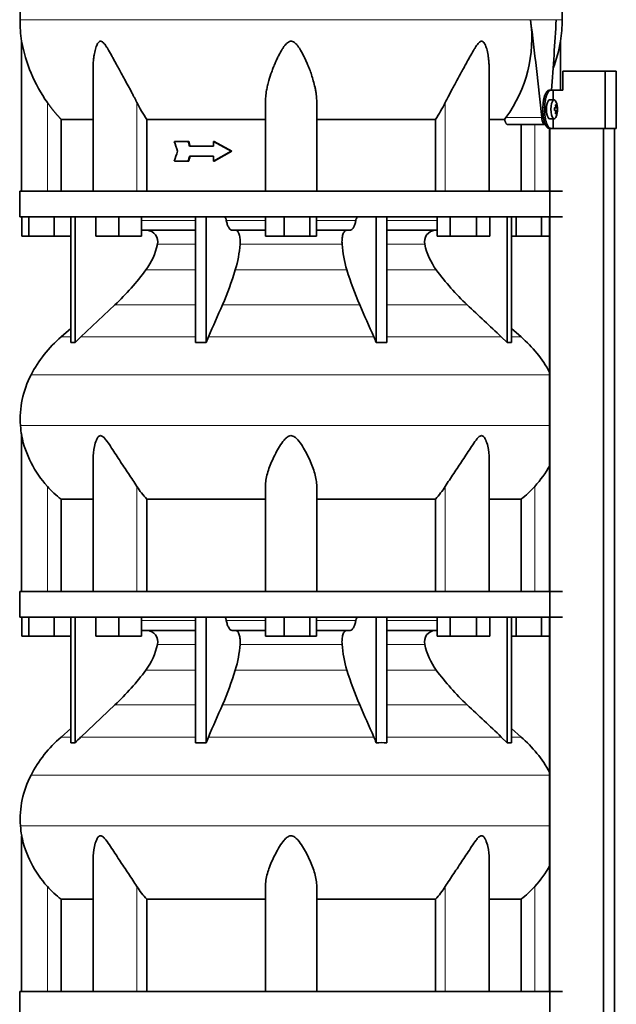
# Model space of a CAD drawing. Header units: millimetres. Extents: x 415 to 1307, y -1661 to 1549.
# Tile 17 of 19: x 931 to 1244, y 296 to 813. Entities that reach past the tile are written whole.
import ezdxf

# ---------------------------------------------------------------- set-up
doc = ezdxf.new("R2010")
doc.units = ezdxf.units.MM
for name, color, linetype in [('M5X8_UNI7687', 7, 'Continuous'), ('MID_344-3', 7, 'Continuous'), ('VSI344-454_TERMI', 7, 'Continuous'), ('VSI344-454_TESTA', 7, 'Continuous'), ('VSI344_DIFFUSORE', 7, 'Continuous')]:
    doc.layers.add(name, color=color, linetype=linetype)

# ---------------------------------------------------------------- blocks, each defined once
blk = doc.blocks.new('SE3')
at = {"layer": 'M5X8_UNI7687', "color": 7, "linetype": 'Continuous', "lineweight": 35}
for p, q in [((1211.57, 770.55), (1209.22, 770.62)), ((1213.1, 766.33), (1211.7, 766.21)), ((1211.7, 766.28), (1212.28, 766.33)), ((1213.29, 766.32), (1211.7, 766.2)), ((1213.29, 764.93), (1211.7, 765.05)), ((1211.7, 765.04), (1213.1, 764.91)), ((1212.28, 764.91), (1211.7, 764.97)), ((1212.73, 767.96), (1212.32, 767.65)), ((1209.22, 760.62), (1211.57, 760.69)), ((1212.73, 763.29), (1212.32, 763.6))]:
    blk.add_line(p, q, dxfattribs=at)
at = {"layer": 'M5X8_UNI7687', "color": 4, "linetype": 'Continuous', "lineweight": 9}
for p, q in [((1211.7, 766.28), (1212.27, 766.33)), ((1212.27, 764.91), (1211.7, 764.97)), ((1212.44, 766.79), (1212.93, 766.83)), ((1212.93, 764.42), (1212.44, 764.46))]:
    blk.add_line(p, q, dxfattribs=at)
at = {"layer": 'M5X8_UNI7687', "color": 7, "linetype": 'Continuous', "lineweight": 35}
for centre, radius, start, end in [((1203.38, 765.62), 10, 337.7946, 22.2054), ((1203.7, 765.62), 9.62, 355.8727, 4.1273)]:
    blk.add_arc(centre, radius, start, end, dxfattribs=at)
for centre, major_axis, ratio, start_param, end_param in [((1209.21, 765.62), (0, 5), 0.34202, 0, 3.151709), ((1211.56, 765.62), (0, -4.93), 0.34202, 2.444185, 6.283185), ((1203.39, 765.47), (9.97, 0.82), 0.029809, 0.468971, 0.583531), ((1206.5, 765.62), (0, -9.26), 0.562348, 1.49595, 1.645642), ((1203.39, 765.78), (9.97, -0.82), 0.029809, -0.583531, -0.468971), ((1205.46, 762.56), (7.67, 5.19), 0.199978, 0.212267, 0.361959), ((1203.45, 765.62), (0, 10), 0.906308, 4.833518, 4.948078), ((1203.34, 765.62), (0, 10), 0.965926, 4.833518, 4.948078), ((1203.39, 765.47), (9.97, 0.82), 0.029809, 0.112154, 0.226713), ((1203.39, 765.78), (9.97, -0.82), 0.029809, -0.226713, -0.112154), ((1211.56, 765.62), (0, -4.93), 0.34202, 0, 0.697408), ((1203.45, 765.62), (0, -10), 0.906308, 1.335108, 1.449667), ((1205.46, 768.69), (7.67, -5.19), 0.199978, -0.361959, -0.212267), ((1203.34, 765.62), (0, -10), 0.965926, 1.335108, 1.449667)]:
    blk.add_ellipse(centre, major_axis=major_axis, ratio=ratio, start_param=start_param, end_param=end_param, dxfattribs=at)
for points in [[(1212.27, 766.33), (1212.28, 766.33), (1212.3, 766.34), (1212.32, 766.34), (1212.34, 766.36), (1212.35, 766.37), (1212.37, 766.39), (1212.39, 766.42), (1212.4, 766.45), (1212.42, 766.48), (1212.43, 766.52), (1212.44, 766.56), (1212.44, 766.6), (1212.45, 766.64), (1212.45, 766.69), (1212.45, 766.73), (1212.45, 766.78), (1212.44, 766.81), (1212.44, 766.83)], [(1212.44, 764.42), (1212.44, 764.43), (1212.45, 764.47), (1212.45, 764.52), (1212.45, 764.56), (1212.45, 764.6), (1212.44, 764.65), (1212.44, 764.69), (1212.43, 764.73), (1212.42, 764.77), (1212.4, 764.8), (1212.39, 764.83), (1212.37, 764.86), (1212.35, 764.88), (1212.34, 764.89), (1212.32, 764.9), (1212.3, 764.91), (1212.28, 764.91), (1212.27, 764.91)], [(1212.93, 766.83), (1212.93, 766.81), (1212.93, 766.78), (1212.94, 766.73), (1212.95, 766.69), (1212.96, 766.64), (1212.97, 766.6), (1212.98, 766.56), (1212.99, 766.52), (1213, 766.48), (1213.01, 766.45), (1213.03, 766.42), (1213.04, 766.39), (1213.05, 766.37), (1213.06, 766.36), (1213.07, 766.34), (1213.09, 766.34), (1213.09, 766.33), (1213.1, 766.33)], [(1213.1, 764.91), (1213.09, 764.91), (1213.09, 764.91), (1213.07, 764.9), (1213.06, 764.89), (1213.05, 764.88), (1213.04, 764.86), (1213.03, 764.83), (1213.01, 764.8), (1213, 764.77), (1212.99, 764.73), (1212.98, 764.69), (1212.97, 764.65), (1212.96, 764.6), (1212.95, 764.56), (1212.94, 764.52), (1212.93, 764.47), (1212.93, 764.43), (1212.93, 764.42)]]:
    blk.add_open_spline(points, degree=3, dxfattribs=at)
at = {"layer": 'MID_344-3', "color": 7, "linetype": 'Continuous', "lineweight": 35}
for p, q in [((1209.22, 755.62), (1209.22, 722.62)), ((1209.29, 755.62), (1209.29, 93.62)), ((1237.42, 93.62), (1237.42, 755.62)), ((1243.22, 93.62), (1243.22, 755.62)), ((1209.22, 709.12), (1209.22, 512.62)), ((1209.22, 499.12), (1209.22, 302.62))]:
    blk.add_line(p, q, dxfattribs=at)
at = {"layer": 'VSI344-454_TERMI', "color": 7, "linetype": 'Continuous', "lineweight": 35}
for p, q in [((1238.3, 785.62), (1216.21, 785.62)), ((1216.21, 785.62), (1216.21, 775.62)), ((1244.23, 785.62), (1238.3, 785.62)), ((1238.3, 785.62), (1238.3, 755.62)), ((1244.23, 785.62), (1244.23, 755.62)), ((1208.93, 775.62), (1209.86, 775.62)), ((1209.86, 775.62), (1211.03, 775.62)), ((1211.03, 770.57), (1211.03, 775.62)), ((1211.03, 775.62), (1216.21, 775.62)), ((1205.71, 764.62), (1205.71, 766.62)), ((1206.63, 764.62), (1206.63, 766.62)), ((1211.03, 755.62), (1211.03, 760.68)), ((1209.86, 755.62), (1208.93, 755.62)), ((1209.86, 755.62), (1211.03, 755.62)), ((1238.3, 755.62), (1211.03, 755.62)), ((1244.23, 755.62), (1238.3, 755.62))]:
    blk.add_line(p, q, dxfattribs=at)
at = {"layer": 'VSI344-454_TERMI', "color": 4, "linetype": 'Continuous', "lineweight": 9}
for p, q in [((1205.71, 766.62), (1206.63, 766.62)), ((1206.63, 764.62), (1205.71, 764.62))]:
    blk.add_line(p, q, dxfattribs=at)
at = {"layer": 'VSI344-454_TERMI', "color": 7, "linetype": 'Continuous', "lineweight": 35}
for points, knots in [([(1205.71, 766.62), (1205.71, 766.72), (1205.71, 766.92), (1205.71, 767.22), (1205.72, 767.51), (1205.74, 767.8), (1205.75, 768.09), (1205.77, 768.38), (1205.8, 768.67), (1205.82, 768.95), (1205.86, 769.23), (1205.89, 769.52), (1205.93, 769.8), (1206, 770.25), (1206.11, 770.87), (1206.28, 771.63), (1206.48, 772.34), (1206.7, 773), (1206.95, 773.6), (1207.21, 774.12), (1207.48, 774.58), (1207.73, 774.91), (1207.95, 775.15), (1208.15, 775.33), (1208.35, 775.46), (1208.54, 775.55), (1208.74, 775.61), (1208.87, 775.62), (1208.93, 775.62)], [0, 0, 0, 0, 0.020997, 0.041893, 0.062713, 0.083477, 0.104209, 0.124931, 0.145666, 0.166436, 0.187265, 0.208173, 0.229184, 0.250319, 0.312379, 0.374611, 0.437429, 0.499972, 0.562502, 0.625327, 0.687534, 0.749602, 0.791735, 0.833469, 0.874983, 0.916456, 0.958068, 1, 1, 1, 1]), ([(1209.86, 775.62), (1209.83, 775.62), (1209.76, 775.62), (1209.66, 775.61), (1209.56, 775.58), (1209.47, 775.55), (1209.37, 775.51), (1209.27, 775.45), (1209.17, 775.39), (1209.07, 775.32), (1208.98, 775.24), (1208.88, 775.15), (1208.78, 775.05), (1208.62, 774.87), (1208.4, 774.58), (1208.13, 774.12), (1207.87, 773.6), (1207.63, 773), (1207.4, 772.34), (1207.21, 771.63), (1207.03, 770.87), (1206.9, 770.16), (1206.81, 769.52), (1206.74, 768.95), (1206.69, 768.38), (1206.66, 767.8), (1206.63, 767.22), (1206.63, 766.82), (1206.63, 766.62)], [0, 0, 0, 0, 0.021018, 0.041934, 0.062771, 0.08355, 0.104295, 0.125028, 0.145771, 0.166547, 0.187379, 0.208288, 0.229298, 0.250429, 0.312489, 0.374705, 0.437522, 0.500061, 0.562591, 0.625422, 0.687637, 0.749714, 0.79185, 0.833578, 0.875077, 0.916526, 0.958107, 1, 1, 1, 1]), ([(1208.93, 755.62), (1208.9, 755.63), (1208.84, 755.63), (1208.74, 755.64), (1208.64, 755.67), (1208.54, 755.7), (1208.44, 755.74), (1208.35, 755.79), (1208.25, 755.86), (1208.15, 755.93), (1208.05, 756.01), (1207.96, 756.1), (1207.86, 756.2), (1207.7, 756.38), (1207.48, 756.67), (1207.21, 757.13), (1206.95, 757.65), (1206.7, 758.25), (1206.48, 758.91), (1206.28, 759.62), (1206.11, 760.37), (1205.98, 761.08), (1205.89, 761.73), (1205.82, 762.29), (1205.77, 762.87), (1205.73, 763.45), (1205.71, 764.03), (1205.71, 764.43), (1205.71, 764.62)], [0, 0, 0, 0, 0.021018, 0.041935, 0.062772, 0.083551, 0.104297, 0.125029, 0.145773, 0.166549, 0.187381, 0.20829, 0.2293, 0.250431, 0.312491, 0.374707, 0.437523, 0.500061, 0.562591, 0.625422, 0.687637, 0.749714, 0.79185, 0.833578, 0.875076, 0.916526, 0.958107, 1, 1, 1, 1]), ([(1206.63, 764.62), (1206.63, 764.53), (1206.63, 764.33), (1206.64, 764.03), (1206.65, 763.74), (1206.66, 763.45), (1206.67, 763.16), (1206.69, 762.87), (1206.72, 762.58), (1206.75, 762.3), (1206.78, 762.01), (1206.81, 761.73), (1206.85, 761.45), (1206.92, 761), (1207.03, 760.37), (1207.21, 759.62), (1207.4, 758.91), (1207.63, 758.25), (1207.87, 757.65), (1208.13, 757.13), (1208.4, 756.67), (1208.65, 756.34), (1208.88, 756.1), (1209.07, 755.92), (1209.27, 755.79), (1209.47, 755.69), (1209.66, 755.64), (1209.79, 755.63), (1209.86, 755.62)], [0, 0, 0, 0, 0.020996, 0.041893, 0.062713, 0.083477, 0.104209, 0.124931, 0.145666, 0.166436, 0.187264, 0.208173, 0.229184, 0.250319, 0.312379, 0.374611, 0.437429, 0.499972, 0.562503, 0.625328, 0.687536, 0.749604, 0.791737, 0.833471, 0.874985, 0.916457, 0.958069, 1, 1, 1, 1])]:
    blk.add_open_spline(points, degree=3, knots=knots, dxfattribs=at)
at = {"layer": 'VSI344-454_TESTA', "color": 4, "linetype": 'Continuous', "lineweight": 9}
for p, q in [((1212.65, 812.65), (1199.15, 812.65)), ((945.42, 722.62), (945.42, 769.2)), ((992.46, 722.62), (992.46, 769.2)), ((1154.39, 722.62), (1154.39, 769.2)), ((1186.28, 761.33), (1205.02, 761.33)), ((1201.42, 722.62), (1201.42, 757.62))]:
    blk.add_line(p, q, dxfattribs=at)
at = {"layer": 'VSI344-454_TESTA', "color": 7, "linetype": 'Continuous', "lineweight": 35}
for p, q in [((931.92, 801.37), (931.92, 722.62)), ((1214.92, 775.62), (1214.92, 801.37)), ((969.41, 786.99), (969.41, 722.62)), ((1177.43, 722.62), (1177.43, 786.99)), ((1059.92, 722.62), (1059.92, 769.2)), ((1086.92, 722.62), (1086.92, 769.2)), ((952.67, 760.33), (952.67, 722.62)), ((997.59, 760.33), (997.59, 722.62)), ((1149.26, 760.33), (1149.26, 722.62)), ((1185.56, 760.33), (1177.54, 760.33)), ((1185.56, 760.33), (1186.28, 761.33)), ((1187.19, 757.62), (1206.79, 757.62)), ((1194.17, 757.62), (1194.17, 722.62)), ((1019.26, 748.79), (1012.11, 748.79)), ((1019.64, 748.79), (1019.26, 748.79)), ((1032.64, 746.21), (1020.1, 746.21)), ((1033.03, 748.79), (1032.64, 748.79)), ((1041.94, 743.62), (1032.64, 748.79)), ((1032.64, 748.79), (1032.64, 746.21)), ((1042.32, 743.62), (1033.03, 748.79)), ((1032.64, 741.04), (1020.1, 741.04)), ((1041.94, 743.62), (1032.64, 738.46)), ((1032.64, 741.04), (1032.64, 738.46)), ((1042.32, 743.62), (1033.03, 738.46)), ((1042.32, 743.62), (1041.94, 743.62)), ((1019.26, 738.46), (1012.11, 738.46)), ((1019.64, 738.46), (1019.26, 738.46)), ((1033.03, 738.46), (1032.64, 738.46))]:
    blk.add_line(p, q, dxfattribs=at)
for centre, radius, start, end in [((1007.38, 812.75), 76.32, 180.0677, 188.5809), ((1129.67, 802.79), 70.17, 323.7797, 8.0768), ((-908.48, 545.3), 2124.52, 5.83629, 7.22949), ((-882.03, 930.9), 2098.01, 355.75558, 356.769), ((1139.46, 812.75), 76.32, 351.4193, 359.9323), ((1009.63, 815.06), 78.91, 189.9996, 215.5389), ((1137.21, 815.06), 78.91, 339.3595, 350.0004), ((1061.33, 803.09), 76.76, 206.2011, 213.8556), ((1085.51, 803.09), 76.76, 326.1444, 333.7989), ((3614.38, 1575.9), 2730.56, 197.63243, 197.74619), ((3614.38, -88.65), 2730.56, 162.25381, 162.36757)]:
    blk.add_arc(centre, radius, start, end, dxfattribs=at)
for points, degree, knots in [([(958.16, 949.08), (956.7, 944.21), (952.74, 934.37), (945.48, 919.21), (939.3, 902.86), (935.55, 886.33), (933.33, 870.18), (932.08, 854.21), (931.41, 838.33), (931.21, 824.56), (931.07, 816.01), (931.07, 812.66)], 3, [0, 0, 0, 0, 0.117079, 0.240569, 0.360617, 0.476421, 0.590288, 0.703407, 0.816259, 0.929029, 1, 1, 1, 1]), ([(1188.68, 949.08), (1190.14, 944.21), (1194.1, 934.37), (1201.36, 919.21), (1207.55, 902.86), (1211.29, 886.33), (1213.51, 870.18), (1214.76, 854.21), (1215.43, 838.33), (1215.64, 824.56), (1215.78, 816.01), (1215.78, 812.66)], 3, [0, 0, 0, 0, 0.117079, 0.240569, 0.360617, 0.476421, 0.590288, 0.703407, 0.816259, 0.929029, 1, 1, 1, 1]), ([(992.46, 769.2), (992.24, 769.63), (991.8, 770.52), (991.1, 771.89), (990.28, 773.44), (989.35, 775.19), (988.03, 777.63), (986.46, 780.51), (984.72, 783.68), (983.18, 786.5), (981.82, 788.99), (980.61, 791.21), (979.23, 793.72), (977.97, 795.97), (976.78, 797.95), (975.97, 799.19), (975.17, 800.23), (974.38, 801.02), (973.53, 801.45), (972.72, 801.26), (972.08, 800.6), (971.54, 799.67), (971.07, 798.54), (970.49, 796.68), (970.03, 794.51), (969.68, 792.03), (969.48, 789.85), (969.42, 788.14), (969.41, 787.18), (969.41, 786.99)], 3, [0, 0, 0, 0, 0.020247, 0.0413012, 0.0631676, 0.0911499, 0.1206822, 0.1725651, 0.2189806, 0.2600001, 0.2962057, 0.3283254, 0.3570821, 0.4069553, 0.4285992, 0.4484587, 0.4665056, 0.4826091, 0.4971306, 0.5113122, 0.5266668, 0.543344, 0.562023, 0.5826937, 0.6304427, 0.6595254, 0.6923195, 0.7261108, 0.7344062, 0.7344062, 0.7344062, 0.7344062]), ([(1086.92, 769.2), (1086.92, 769.63), (1086.9, 770.52), (1086.81, 771.89), (1086.64, 773.44), (1086.38, 775.19), (1085.9, 777.63), (1085.17, 780.51), (1084.19, 783.68), (1083.17, 786.5), (1082.18, 788.99), (1081.21, 791.21), (1080.03, 793.72), (1078.84, 795.97), (1077.6, 797.95), (1076.71, 799.19), (1075.78, 800.23), (1074.79, 801.02), (1073.67, 801.45), (1072.49, 801.26), (1071.47, 800.6), (1070.54, 799.67), (1069.65, 798.54), (1068.42, 796.68), (1067.22, 794.51), (1066.01, 792.03), (1065.03, 789.85), (1064.09, 787.58), (1062.94, 784.53), (1061.91, 781.35), (1061.06, 778.12), (1060.46, 775.27), (1060.02, 772.31), (1059.95, 770.2), (1059.92, 769.2)], 3, [0, 0, 0, 0, 0.020247, 0.041301, 0.063168, 0.09115, 0.120682, 0.172565, 0.218981, 0.26, 0.296206, 0.328325, 0.357082, 0.406955, 0.428599, 0.448459, 0.466506, 0.482609, 0.497131, 0.511312, 0.526667, 0.543344, 0.562023, 0.582694, 0.630443, 0.659525, 0.692319, 0.726111, 0.759233, 0.82594, 0.865768, 0.902245, 0.953307, 1, 1, 1, 1]), ([(1177.43, 786.99), (1177.43, 787.69), (1177.4, 789.12), (1177.25, 791.21), (1176.95, 793.72), (1176.53, 795.97), (1175.97, 797.95), (1175.52, 799.19), (1175.01, 800.23), (1174.41, 801.02), (1173.66, 801.45), (1172.81, 801.26), (1172.01, 800.6), (1171.23, 799.67), (1170.44, 798.54), (1169.28, 796.68), (1168.05, 794.51), (1166.68, 792.03), (1165.49, 789.85), (1164.25, 787.58), (1162.58, 784.53), (1160.84, 781.35), (1159.08, 778.12), (1157.53, 775.27), (1155.95, 772.31), (1154.89, 770.2), (1154.39, 769.2)], 3, [0.2656245, 0.2656245, 0.2656245, 0.2656245, 0.2962057, 0.3283254, 0.3570821, 0.4069553, 0.4285992, 0.4484587, 0.4665056, 0.4826091, 0.4971306, 0.5113122, 0.5266668, 0.543344, 0.562023, 0.5826937, 0.6304427, 0.6595254, 0.6923195, 0.7261108, 0.7592332, 0.8259403, 0.8657684, 0.9022453, 0.9533075, 1, 1, 1, 1]), ([(952.67, 760.33), (950.68, 762.43), (948.86, 764.65), (947.06, 766.85), (945.42, 769.2)], 2, [0, 0, 0, 0.5, 0.5, 1, 1, 1]), ([(952.67, 760.33), (953.31, 760.33), (954.34, 760.33), (957.18, 760.33), (958.99, 760.33), (963.35, 760.33), (965.9, 760.33), (968.96, 760.33), (969.13, 760.33), (969.3, 760.33)], 3, [0, 0, 0, 0, 0.25, 0.25, 0.5, 0.5, 0.75, 0.75, 0.764371, 0.764371, 0.764371, 0.764371]), ([(997.59, 760.33), (1002.04, 760.33), (1006.74, 760.33), (1016.55, 760.33), (1021.66, 760.33), (1032.19, 760.33), (1037.61, 760.33), (1048.64, 760.33), (1054.26, 760.33), (1059.92, 760.33)], 3, [0, 0, 0, 0, 0.25, 0.25, 0.5, 0.5, 0.75, 0.75, 1, 1, 1, 1]), ([(1086.92, 760.33), (1092.58, 760.33), (1098.2, 760.33), (1109.24, 760.33), (1114.65, 760.33), (1125.18, 760.33), (1130.29, 760.33), (1140.1, 760.33), (1144.81, 760.33), (1149.26, 760.33)], 3, [0, 0, 0, 0, 0.25, 0.25, 0.5, 0.5, 0.75, 0.75, 1, 1, 1, 1]), ([(1187.19, 757.62), (1187.16, 757.63), (1187.11, 757.63), (1187.03, 757.64), (1186.95, 757.67), (1186.87, 757.7), (1186.79, 757.75), (1186.66, 757.84), (1186.48, 758.02), (1186.25, 758.33), (1186.05, 758.72), (1185.89, 759.11), (1185.77, 759.46), (1185.69, 759.73), (1185.62, 760.02), (1185.58, 760.23), (1185.56, 760.33)], 3, [0, 0, 0, 0, 0.041685, 0.083129, 0.124417, 0.165635, 0.206869, 0.248205, 0.373034, 0.498358, 0.621809, 0.745536, 0.809628, 0.873199, 0.936554, 1, 1, 1, 1]), ([(1205.02, 761.33), (1205.03, 761.25), (1205.05, 761.1), (1205.08, 760.88), (1205.11, 760.66), (1205.15, 760.45), (1205.19, 760.24), (1205.23, 760.04), (1205.32, 759.68), (1205.46, 759.19), (1205.69, 758.64), (1205.94, 758.2), (1206.17, 757.92), (1206.36, 757.77), (1206.5, 757.69), (1206.64, 757.63), (1206.74, 757.63), (1206.79, 757.62)], 3, [0, 0, 0, 0, 0.036137, 0.072006, 0.107687, 0.143258, 0.1788, 0.214393, 0.250117, 0.375419, 0.499764, 0.624342, 0.749875, 0.812239, 0.874428, 0.936872, 1, 1, 1, 1])]:
    blk.add_open_spline(points, degree=degree, knots=knots, dxfattribs=at)
at = {"layer": 'VSI344-454_TESTA', "color": 4, "linetype": 'Continuous', "lineweight": 9}
for points, weights in [([(931.07, 812.66), (931.07, 812.66), (1111.79, 812.66), (1199.15, 812.65)], [1, 0.494458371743, 0.494458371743, 1]), ([(1212.65, 812.65), (1214.73, 812.66), (1215.78, 812.66), (1215.78, 812.66)], [1, 0.996331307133, 0.996331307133, 1])]:
    blk.add_rational_spline(points, weights, degree=3, dxfattribs=at)
at = {"layer": 'VSI344-454_TESTA', "color": 7, "linetype": 'Continuous', "lineweight": 35}
for points in [[(1020.1, 746.21), (1019.82, 747.07), (1019.54, 747.93), (1019.26, 748.79)], [(1020.49, 746.21), (1020.2, 747.07), (1019.92, 747.93), (1019.64, 748.79)], [(1020.1, 741.04), (1019.82, 740.18), (1019.54, 739.32), (1019.26, 738.46)], [(1020.49, 741.04), (1020.2, 740.18), (1019.92, 739.32), (1019.64, 738.46)]]:
    blk.add_open_spline(points, degree=3, dxfattribs=at)
at = {"layer": 'VSI344_DIFFUSORE', "color": 7, "linetype": 'Continuous', "lineweight": 35}
for p, q in [((930.92, 722.62), (1215.92, 722.62)), ((930.92, 722.62), (930.92, 709.12)), ((930.92, 709.12), (1215.92, 709.12)), ((932.04, 699.12), (932.04, 709.12)), ((935.62, 699.12), (935.62, 709.12)), ((949.01, 699.12), (949.01, 709.12)), ((957.71, 643.16), (957.71, 709.12)), ((960.01, 643.16), (960.01, 709.12)), ((970.91, 699.12), (970.91, 709.12)), ((982.91, 699.12), (982.91, 709.12)), ((994.91, 699.12), (994.91, 709.12)), ((1023.2, 643.16), (1023.2, 709.12)), ((1028.74, 643.16), (1028.74, 709.12)), ((1060.04, 699.12), (1060.04, 709.12)), ((1069.84, 699.12), (1069.84, 709.12)), ((1083.22, 699.12), (1083.22, 709.12)), ((1086.81, 699.12), (1086.81, 709.12)), ((1118.1, 643.16), (1118.1, 709.12)), ((1123.65, 643.16), (1123.65, 709.12)), ((1150.07, 699.12), (1150.07, 709.12)), ((1157, 699.12), (1157, 709.12)), ((1170.86, 699.12), (1170.86, 709.12)), ((1177.79, 699.12), (1177.79, 709.12)), ((1186.83, 643.16), (1186.83, 709.12)), ((1189.13, 643.16), (1189.13, 709.12)), ((1191.62, 699.12), (1191.62, 709.12)), ((1205.01, 699.12), (1205.01, 709.12)), ((935.62, 699.12), (932.04, 699.12)), ((949.01, 699.12), (935.62, 699.12)), ((957.71, 699.12), (949.01, 699.12)), ((982.91, 699.12), (970.91, 699.12)), ((994.91, 699.12), (982.91, 699.12)), ((1023.2, 702.12), (994.91, 702.12)), ((1060.04, 702.12), (1042.54, 702.12)), ((1069.84, 699.12), (1060.04, 699.12)), ((1083.22, 699.12), (1069.84, 699.12)), ((1086.81, 699.12), (1083.22, 699.12)), ((1104.31, 702.12), (1086.81, 702.12)), ((1150.07, 702.12), (1123.65, 702.12)), ((1157, 699.12), (1150.07, 699.12)), ((1170.86, 699.12), (1157, 699.12)), ((1177.79, 699.12), (1170.86, 699.12)), ((1191.62, 699.12), (1189.13, 699.12)), ((1205.01, 699.12), (1191.62, 699.12)), ((1209.22, 699.12), (1205.01, 699.12)), ((980.93, 663.03), (963.01, 646.17)), ((957.71, 650.59), (952.63, 646.17)), ((1028.74, 643.16), (1029.98, 646.17)), ((1183.84, 646.17), (1186.83, 643.16)), ((1194.21, 646.17), (1189.13, 650.59)), ((1023.2, 643.16), (1028.74, 643.16)), ((1186.83, 643.16), (1189.13, 643.16)), ((931.92, 594.34), (931.92, 512.62)), ((969.41, 582.12), (969.41, 512.62)), ((1177.43, 512.62), (1177.43, 582.14)), ((1059.92, 512.62), (1059.92, 567.73)), ((1086.92, 512.62), (1086.92, 567.73)), ((952.67, 561), (969.41, 561)), ((952.67, 512.62), (952.67, 561)), ((997.59, 561), (1059.92, 561)), ((997.59, 512.62), (997.59, 561)), ((1086.92, 561), (1149.26, 561)), ((1149.26, 561), (1149.26, 512.62)), ((1177.43, 561), (1194.17, 561)), ((1194.17, 561), (1194.17, 512.62)), ((930.92, 512.62), (1215.92, 512.62)), ((930.92, 512.62), (930.92, 499.12)), ((930.92, 499.12), (1215.92, 499.12)), ((932.04, 489.12), (932.04, 499.12)), ((935.62, 489.12), (935.62, 499.12)), ((949.01, 489.12), (949.01, 499.12)), ((957.71, 433.16), (957.71, 499.12)), ((960.01, 433.16), (960.01, 499.12)), ((970.91, 489.12), (970.91, 499.12)), ((982.91, 489.12), (982.91, 499.12)), ((994.91, 489.12), (994.91, 499.12)), ((1023.2, 433.16), (1023.2, 499.12)), ((1028.74, 433.16), (1028.74, 499.12)), ((1060.04, 489.12), (1060.04, 499.12)), ((1069.84, 489.12), (1069.84, 499.12)), ((1083.22, 489.12), (1083.22, 499.12)), ((1086.81, 489.12), (1086.81, 499.12)), ((1118.1, 433.16), (1118.1, 499.12)), ((1123.65, 433.16), (1123.65, 499.12)), ((1150.07, 489.12), (1150.07, 499.12)), ((1157, 489.12), (1157, 499.12)), ((1170.86, 489.12), (1170.86, 499.12)), ((1177.79, 489.12), (1177.79, 499.12)), ((1186.83, 433.16), (1186.83, 499.12)), ((1189.13, 433.16), (1189.13, 499.12)), ((1191.62, 489.12), (1191.62, 499.12)), ((1205.01, 489.12), (1205.01, 499.12)), ((1023.2, 492.12), (994.91, 492.12)), ((1060.04, 492.12), (1042.54, 492.12)), ((1104.31, 492.12), (1086.81, 492.12)), ((1150.07, 492.12), (1123.65, 492.12)), ((935.62, 489.12), (932.04, 489.12)), ((949.01, 489.12), (935.62, 489.12)), ((957.71, 489.12), (949.01, 489.12)), ((982.91, 489.12), (970.91, 489.12)), ((994.91, 489.12), (982.91, 489.12)), ((1069.84, 489.12), (1060.04, 489.12)), ((1083.22, 489.12), (1069.84, 489.12)), ((1086.81, 489.12), (1083.22, 489.12)), ((1157, 489.12), (1150.07, 489.12)), ((1170.86, 489.12), (1157, 489.12)), ((1177.79, 489.12), (1170.86, 489.12)), ((1191.62, 489.12), (1189.13, 489.12)), ((1205.01, 489.12), (1191.62, 489.12)), ((1209.22, 489.12), (1205.01, 489.12)), ((980.93, 453.03), (963.01, 436.17)), ((957.71, 440.59), (952.63, 436.17)), ((1194.21, 436.17), (1189.13, 440.59)), ((1028.74, 433.16), (1029.98, 436.17)), ((1183.84, 436.17), (1186.83, 433.16)), ((1023.2, 433.16), (1028.74, 433.16)), ((1186.83, 433.16), (1189.13, 433.16)), ((931.92, 384.34), (931.92, 302.62)), ((969.41, 372.12), (969.41, 302.62)), ((1177.43, 302.62), (1177.43, 372.14)), ((1059.92, 302.62), (1059.92, 357.73)), ((1086.92, 302.62), (1086.92, 357.73)), ((952.67, 351), (969.41, 351)), ((952.67, 302.62), (952.67, 351)), ((997.59, 351), (1059.92, 351)), ((997.59, 302.62), (997.59, 351)), ((1086.92, 351), (1149.26, 351)), ((1149.26, 351), (1149.26, 302.62)), ((1177.43, 351), (1194.17, 351)), ((1194.17, 351), (1194.17, 302.62)), ((930.92, 302.62), (1215.92, 302.62)), ((930.92, 302.62), (930.92, 289.12))]:
    blk.add_line(p, q, dxfattribs=at)
at = {"layer": 'VSI344_DIFFUSORE', "color": 4, "linetype": 'Continuous', "lineweight": 9}
for p, q in [((994.91, 707.34), (1023.2, 707.34)), ((1039.41, 707.34), (1060.04, 707.34)), ((1086.81, 707.34), (1107.43, 707.34)), ((1123.65, 707.34), (1150.07, 707.34)), ((1023.2, 694.79), (1003.2, 694.79)), ((1100.21, 694.79), (1046.63, 694.79)), ((1143.65, 694.79), (1123.65, 694.79)), ((997.18, 681.32), (1023.2, 681.32)), ((1044.14, 681.32), (1102.7, 681.32)), ((1123.65, 681.32), (1149.66, 681.32)), ((980.93, 663.03), (1023.2, 663.03)), ((1037.41, 663.03), (1109.44, 663.03)), ((1123.65, 663.03), (1165.91, 663.03)), ((957.71, 646.17), (952.63, 646.17)), ((963.01, 646.17), (1023.2, 646.17)), ((1029.98, 646.17), (1116.86, 646.17)), ((1123.65, 646.17), (1183.84, 646.17)), ((1189.13, 646.17), (1194.21, 646.17)), ((936.85, 626.18), (1209.22, 626.18)), ((1209.22, 599.63), (931.29, 599.63)), ((945.42, 512.62), (945.42, 567.73)), ((992.46, 512.62), (992.46, 567.73)), ((1154.39, 512.62), (1154.39, 567.73)), ((1201.42, 512.62), (1201.42, 567.73)), ((994.91, 497.34), (1023.2, 497.34)), ((1039.41, 497.34), (1060.04, 497.34)), ((1086.81, 497.34), (1107.43, 497.34)), ((1123.65, 497.34), (1150.07, 497.34)), ((1023.2, 484.79), (1003.2, 484.79)), ((1100.21, 484.79), (1046.63, 484.79)), ((1143.65, 484.79), (1123.65, 484.79)), ((997.18, 471.32), (1023.2, 471.32)), ((1044.14, 471.32), (1102.7, 471.32)), ((1123.65, 471.32), (1149.66, 471.32)), ((980.93, 453.03), (1023.2, 453.03)), ((1037.41, 453.03), (1109.44, 453.03)), ((1123.65, 453.03), (1165.91, 453.03)), ((952.63, 436.17), (957.71, 436.17)), ((963.01, 436.17), (1023.2, 436.17)), ((1029.98, 436.17), (1116.86, 436.17)), ((1123.65, 436.17), (1183.84, 436.17)), ((1189.13, 436.17), (1194.21, 436.17)), ((936.85, 416.18), (1209.22, 416.18)), ((1209.22, 389.63), (931.29, 389.63)), ((945.42, 302.62), (945.42, 357.73)), ((992.46, 302.62), (992.46, 357.73)), ((1154.39, 302.62), (1154.39, 357.73)), ((1201.42, 302.62), (1201.42, 357.73))]:
    blk.add_line(p, q, dxfattribs=at)
at = {"layer": 'VSI344_DIFFUSORE', "color": 7, "linetype": 'Continuous', "lineweight": 35}
for centre, radius, start, end in [((997.47, 696.23), 5.9, 345.894, 86.92), ((1149.37, 696.23), 5.9, 93.08, 194.106), ((969.27, 701.87), 34.66, 323.6456, 348.2168), ((979.86, 700.18), 66.99, 343.65, 355.3858), ((1166.98, 700.18), 66.99, 184.6142, 196.35), ((1177.58, 701.87), 34.66, 191.7832, 216.3544), ((886.6, 763.2), 137.6, 313.2799, 323.4819), ((883.8, 729.94), 167.55, 336.4617, 343.1307), ((1263.05, 729.94), 167.55, 196.8693, 203.5383), ((1260.24, 763.2), 137.6, 216.5181, 226.7201), ((997.59, 594.45), 68.53, 131, 152.418), ((1008.02, 598.33), 65.69, 133.2547, 136.96), ((1051.53, 617.45), 71.37, 21.1174, 23.731), ((1149.25, 594.45), 68.53, 28.9585, 49), ((958.86, 624.79), 18.4, 86.4236, 93.5764), ((1120.87, 536.03), 107.17, 88.518, 91.482), ((981.1, 603.06), 49.92, 152.418, 183.9452), ((984.67, 603.31), 53.5, 183.9452, 189.6558), ((986.49, 605.29), 55.66, 191.3531, 222.4473), ((1160.35, 605.29), 55.66, 317.5527, 331.4608), ((985.28, 603.41), 53.5, 221.8382, 232.4484), ((1032.49, 592.92), 47.3, 212.1799, 222.4416), ((1114.35, 592.92), 47.3, 317.5584, 327.8201), ((1161.56, 603.41), 53.5, 307.5516, 318.1618), ((997.47, 486.23), 5.9, 345.894, 86.92), ((1149.37, 486.23), 5.9, 93.08, 194.106), ((969.27, 491.87), 34.66, 323.6456, 348.2168), ((979.86, 490.18), 66.99, 343.65, 355.3858), ((1166.98, 490.18), 66.99, 184.6142, 196.35), ((1177.58, 491.87), 34.66, 191.7832, 216.3544), ((886.6, 553.2), 137.6, 313.2799, 323.4819), ((883.8, 519.94), 167.55, 336.4617, 343.1307), ((1263.05, 519.94), 167.55, 196.8693, 203.5383), ((1260.24, 553.2), 137.6, 216.5181, 226.7201), ((997.59, 384.45), 68.53, 131, 152.418), ((1008.02, 388.33), 65.69, 133.2547, 136.96), ((1051.53, 407.45), 71.37, 21.1174, 23.731), ((1149.25, 384.45), 68.53, 28.9585, 49), ((958.86, 414.79), 18.4, 86.4236, 93.5764), ((1120.87, 326.03), 107.17, 88.518, 91.482), ((981.1, 393.06), 49.92, 152.418, 183.9452), ((984.67, 393.31), 53.5, 183.9452, 189.6558), ((986.49, 395.29), 55.66, 191.3531, 222.4473), ((1160.35, 395.29), 55.66, 317.5527, 331.4608), ((985.28, 393.41), 53.5, 221.8382, 232.4484), ((1032.49, 382.92), 47.3, 212.1799, 222.4416), ((1114.35, 382.92), 47.3, 317.5584, 327.8201), ((1161.56, 393.41), 53.5, 307.5516, 318.1618)]:
    blk.add_arc(centre, radius, start, end, dxfattribs=at)
for points, knots in [([(1038.34, 709.12), (1038.4, 709.12), (1038.45, 709.11), (1038.56, 709.07), (1038.62, 709.04), (1038.78, 708.92), (1038.88, 708.8), (1039.07, 708.48), (1039.16, 708.29), (1039.26, 707.96), (1039.3, 707.84), (1039.36, 707.6), (1039.39, 707.47), (1039.41, 707.34)], [0, 0, 0, 0, 0.125, 0.125, 0.25, 0.25, 0.5, 0.5, 0.75, 0.75, 0.875, 0.875, 1, 1, 1, 1]), ([(1108.5, 709.12), (1108.45, 709.12), (1108.39, 709.11), (1108.28, 709.07), (1108.23, 709.04), (1108.07, 708.92), (1107.96, 708.8), (1107.77, 708.48), (1107.69, 708.29), (1107.58, 707.96), (1107.54, 707.84), (1107.48, 707.6), (1107.46, 707.47), (1107.43, 707.34)], [0, 0, 0, 0, 0.125, 0.125, 0.25, 0.25, 0.5, 0.5, 0.75, 0.75, 0.875, 0.875, 1, 1, 1, 1]), ([(1042.54, 702.12), (1042.37, 702.12), (1042.21, 702.15), (1041.89, 702.28), (1041.73, 702.36), (1041.42, 702.6), (1041.26, 702.75), (1040.96, 703.11), (1040.82, 703.31), (1040.4, 704.01), (1040.16, 704.56), (1039.83, 705.52), (1039.73, 705.87), (1039.56, 706.58), (1039.48, 706.96), (1039.41, 707.34)], [0, 0, 0, 0, 0.125, 0.125, 0.25, 0.25, 0.375, 0.375, 0.5, 0.5, 0.75, 0.75, 0.875, 0.875, 1, 1, 1, 1]), ([(1104.31, 702.12), (1104.47, 702.12), (1104.63, 702.15), (1104.96, 702.28), (1105.11, 702.36), (1105.43, 702.6), (1105.58, 702.75), (1105.88, 703.11), (1106.03, 703.31), (1106.44, 704.01), (1106.69, 704.56), (1107.01, 705.52), (1107.11, 705.87), (1107.29, 706.58), (1107.36, 706.96), (1107.43, 707.34)], [0, 0, 0, 0, 0.125, 0.125, 0.25, 0.25, 0.375, 0.375, 0.5, 0.5, 0.75, 0.75, 0.875, 0.875, 1, 1, 1, 1]), ([(1044.39, 702.12), (1044.56, 702.12), (1044.73, 702.07), (1045.07, 701.87), (1045.23, 701.73), (1045.54, 701.34), (1045.69, 701.1), (1045.96, 700.53), (1046.08, 700.21), (1046.29, 699.52), (1046.39, 699.13), (1046.53, 698.32), (1046.59, 697.9), (1046.67, 697.02), (1046.69, 696.57), (1046.69, 695.68), (1046.67, 695.23), (1046.63, 694.79)], [0, 0, 0, 0, 0.125, 0.125, 0.25, 0.25, 0.375, 0.375, 0.5, 0.5, 0.625, 0.625, 0.75, 0.75, 0.875, 0.875, 1, 1, 1, 1]), ([(1102.45, 702.12), (1102.28, 702.12), (1102.11, 702.07), (1101.77, 701.87), (1101.61, 701.73), (1101.3, 701.34), (1101.16, 701.1), (1100.88, 700.53), (1100.76, 700.21), (1100.55, 699.52), (1100.46, 699.13), (1100.31, 698.32), (1100.25, 697.9), (1100.17, 697.02), (1100.16, 696.57), (1100.16, 695.68), (1100.17, 695.23), (1100.21, 694.79)], [0, 0, 0, 0, 0.125, 0.125, 0.25, 0.25, 0.375, 0.375, 0.5, 0.5, 0.625, 0.625, 0.75, 0.75, 0.875, 0.875, 1, 1, 1, 1]), ([(992.46, 567.73), (991.09, 569.89), (989.57, 572.13), (986.44, 576.8), (984.83, 579.19), (981.69, 583.96), (980.14, 586.37), (977.78, 589.93), (977, 591.1), (975.74, 592.7), (975.3, 593.21), (974.35, 594.05), (973.81, 594.36), (972.79, 594.31), (972.36, 593.96), (971.67, 593.09), (971.4, 592.58), (970.69, 590.97), (970.36, 589.8), (969.63, 586.5), (969.41, 584.3), (969.41, 582.12)], [0, 0, 0, 0, 0.125, 0.125, 0.25, 0.25, 0.375, 0.375, 0.4375, 0.4375, 0.46875, 0.46875, 0.5, 0.5, 0.53125, 0.53125, 0.5625, 0.5625, 0.625, 0.625, 0.7389823, 0.7389823, 0.7389823, 0.7389823]), ([(1086.92, 567.73), (1086.92, 569.89), (1086.52, 572.13), (1085.21, 576.8), (1084.29, 579.19), (1082.13, 583.96), (1080.88, 586.37), (1078.65, 589.93), (1077.85, 591.1), (1076.44, 592.7), (1075.94, 593.21), (1074.76, 594.05), (1074.05, 594.36), (1072.61, 594.31), (1071.93, 593.96), (1070.78, 593.09), (1070.29, 592.58), (1068.9, 590.97), (1068.12, 589.8), (1065.92, 586.29), (1064.67, 583.87), (1062.51, 579.1), (1061.63, 576.76), (1060.33, 572.16), (1059.92, 569.88), (1059.92, 567.73)], [0, 0, 0, 0, 0.125, 0.125, 0.25, 0.25, 0.375, 0.375, 0.4375, 0.4375, 0.46875, 0.46875, 0.5, 0.5, 0.53125, 0.53125, 0.5625, 0.5625, 0.625, 0.625, 0.75, 0.75, 0.875, 0.875, 1, 1, 1, 1]), ([(1177.43, 582.13), (1177.43, 584.33), (1177.21, 586.56), (1176.45, 589.93), (1176.1, 591.1), (1175.38, 592.7), (1175.1, 593.21), (1174.39, 594.05), (1173.93, 594.36), (1172.9, 594.31), (1172.37, 593.96), (1171.43, 593.09), (1171.01, 592.58), (1169.75, 590.97), (1168.98, 589.8), (1166.65, 586.29), (1165.09, 583.87), (1161.95, 579.1), (1160.38, 576.76), (1157.28, 572.16), (1155.75, 569.88), (1154.39, 567.73)], [0.2596572, 0.2596572, 0.2596572, 0.2596572, 0.375, 0.375, 0.4375, 0.4375, 0.46875, 0.46875, 0.5, 0.5, 0.53125, 0.53125, 0.5625, 0.5625, 0.625, 0.625, 0.75, 0.75, 0.875, 0.875, 1, 1, 1, 1]), ([(1038.34, 499.12), (1038.4, 499.12), (1038.45, 499.11), (1038.56, 499.07), (1038.62, 499.04), (1038.78, 498.92), (1038.88, 498.8), (1039.07, 498.48), (1039.16, 498.29), (1039.26, 497.96), (1039.3, 497.84), (1039.36, 497.6), (1039.39, 497.47), (1039.41, 497.34)], [0, 0, 0, 0, 0.125, 0.125, 0.25, 0.25, 0.5, 0.5, 0.75, 0.75, 0.875, 0.875, 1, 1, 1, 1]), ([(1042.54, 492.12), (1042.37, 492.12), (1042.21, 492.15), (1041.89, 492.28), (1041.73, 492.36), (1041.42, 492.6), (1041.26, 492.75), (1040.96, 493.11), (1040.82, 493.31), (1040.4, 494.01), (1040.16, 494.56), (1039.83, 495.52), (1039.73, 495.87), (1039.56, 496.58), (1039.48, 496.96), (1039.41, 497.34)], [0, 0, 0, 0, 0.125, 0.125, 0.25, 0.25, 0.375, 0.375, 0.5, 0.5, 0.75, 0.75, 0.875, 0.875, 1, 1, 1, 1]), ([(1104.31, 492.12), (1104.47, 492.12), (1104.63, 492.15), (1104.96, 492.28), (1105.11, 492.36), (1105.43, 492.6), (1105.58, 492.75), (1105.88, 493.11), (1106.03, 493.31), (1106.44, 494.01), (1106.69, 494.56), (1107.01, 495.52), (1107.11, 495.87), (1107.29, 496.58), (1107.36, 496.96), (1107.43, 497.34)], [0, 0, 0, 0, 0.125, 0.125, 0.25, 0.25, 0.375, 0.375, 0.5, 0.5, 0.75, 0.75, 0.875, 0.875, 1, 1, 1, 1]), ([(1108.5, 499.12), (1108.45, 499.12), (1108.39, 499.11), (1108.28, 499.07), (1108.23, 499.04), (1108.07, 498.92), (1107.96, 498.8), (1107.77, 498.48), (1107.69, 498.29), (1107.58, 497.96), (1107.54, 497.84), (1107.48, 497.6), (1107.46, 497.47), (1107.43, 497.34)], [0, 0, 0, 0, 0.125, 0.125, 0.25, 0.25, 0.5, 0.5, 0.75, 0.75, 0.875, 0.875, 1, 1, 1, 1]), ([(1044.39, 492.12), (1044.56, 492.12), (1044.73, 492.07), (1045.07, 491.87), (1045.23, 491.73), (1045.54, 491.34), (1045.69, 491.1), (1045.96, 490.53), (1046.08, 490.21), (1046.29, 489.52), (1046.39, 489.13), (1046.53, 488.32), (1046.59, 487.9), (1046.67, 487.02), (1046.69, 486.57), (1046.69, 485.68), (1046.67, 485.23), (1046.63, 484.79)], [0, 0, 0, 0, 0.125, 0.125, 0.25, 0.25, 0.375, 0.375, 0.5, 0.5, 0.625, 0.625, 0.75, 0.75, 0.875, 0.875, 1, 1, 1, 1]), ([(1102.45, 492.12), (1102.28, 492.12), (1102.11, 492.07), (1101.77, 491.87), (1101.61, 491.73), (1101.3, 491.34), (1101.16, 491.1), (1100.88, 490.53), (1100.76, 490.21), (1100.55, 489.52), (1100.46, 489.13), (1100.31, 488.32), (1100.25, 487.9), (1100.17, 487.02), (1100.16, 486.57), (1100.16, 485.68), (1100.17, 485.23), (1100.21, 484.79)], [0, 0, 0, 0, 0.125, 0.125, 0.25, 0.25, 0.375, 0.375, 0.5, 0.5, 0.625, 0.625, 0.75, 0.75, 0.875, 0.875, 1, 1, 1, 1]), ([(992.46, 357.73), (991.09, 359.89), (989.57, 362.13), (986.44, 366.8), (984.83, 369.19), (981.69, 373.96), (980.14, 376.37), (977.78, 379.93), (977, 381.1), (975.74, 382.7), (975.3, 383.21), (974.35, 384.05), (973.81, 384.36), (972.79, 384.31), (972.36, 383.96), (971.67, 383.09), (971.4, 382.58), (970.69, 380.97), (970.36, 379.8), (969.63, 376.5), (969.41, 374.3), (969.41, 372.12)], [0, 0, 0, 0, 0.125, 0.125, 0.25, 0.25, 0.375, 0.375, 0.4375, 0.4375, 0.46875, 0.46875, 0.5, 0.5, 0.53125, 0.53125, 0.5625, 0.5625, 0.625, 0.625, 0.7389823, 0.7389823, 0.7389823, 0.7389823]), ([(1086.92, 357.73), (1086.92, 359.89), (1086.52, 362.13), (1085.21, 366.8), (1084.29, 369.19), (1082.13, 373.96), (1080.88, 376.37), (1078.65, 379.93), (1077.85, 381.1), (1076.44, 382.7), (1075.94, 383.21), (1074.76, 384.05), (1074.05, 384.36), (1072.61, 384.31), (1071.93, 383.96), (1070.78, 383.09), (1070.29, 382.58), (1068.9, 380.97), (1068.12, 379.8), (1065.92, 376.29), (1064.67, 373.87), (1062.51, 369.1), (1061.63, 366.76), (1060.33, 362.16), (1059.92, 359.88), (1059.92, 357.73)], [0, 0, 0, 0, 0.125, 0.125, 0.25, 0.25, 0.375, 0.375, 0.4375, 0.4375, 0.46875, 0.46875, 0.5, 0.5, 0.53125, 0.53125, 0.5625, 0.5625, 0.625, 0.625, 0.75, 0.75, 0.875, 0.875, 1, 1, 1, 1]), ([(1177.43, 372.13), (1177.43, 374.33), (1177.21, 376.56), (1176.45, 379.93), (1176.1, 381.1), (1175.38, 382.7), (1175.1, 383.21), (1174.39, 384.05), (1173.93, 384.36), (1172.9, 384.31), (1172.37, 383.96), (1171.43, 383.09), (1171.01, 382.58), (1169.75, 380.97), (1168.98, 379.8), (1166.65, 376.29), (1165.09, 373.87), (1161.95, 369.1), (1160.38, 366.76), (1157.28, 362.16), (1155.75, 359.88), (1154.39, 357.73)], [0.2596572, 0.2596572, 0.2596572, 0.2596572, 0.375, 0.375, 0.4375, 0.4375, 0.46875, 0.46875, 0.5, 0.5, 0.53125, 0.53125, 0.5625, 0.5625, 0.625, 0.625, 0.75, 0.75, 0.875, 0.875, 1, 1, 1, 1])]:
    blk.add_open_spline(points, degree=3, knots=knots, dxfattribs=at)
for points in [[(1029.98, 646.17), (1032.46, 651.79), (1034.93, 657.41), (1037.41, 663.03)], [(1116.86, 646.17), (1114.39, 651.79), (1111.91, 657.41), (1109.44, 663.03)], [(1165.91, 663.03), (1171.89, 657.41), (1177.86, 651.79), (1183.84, 646.17)], [(1029.98, 436.17), (1032.46, 441.79), (1034.93, 447.41), (1037.41, 453.03)], [(1116.86, 436.17), (1114.39, 441.79), (1111.91, 447.41), (1109.44, 453.03)], [(1165.91, 453.03), (1171.89, 447.41), (1177.86, 441.79), (1183.84, 436.17)]]:
    blk.add_open_spline(points, degree=3, dxfattribs=at)

msp = doc.modelspace()

# ---------------------------------------------------------------- block references
msp.add_blockref('SE3', (0, 0))

doc.saveas('drawing.dxf')
